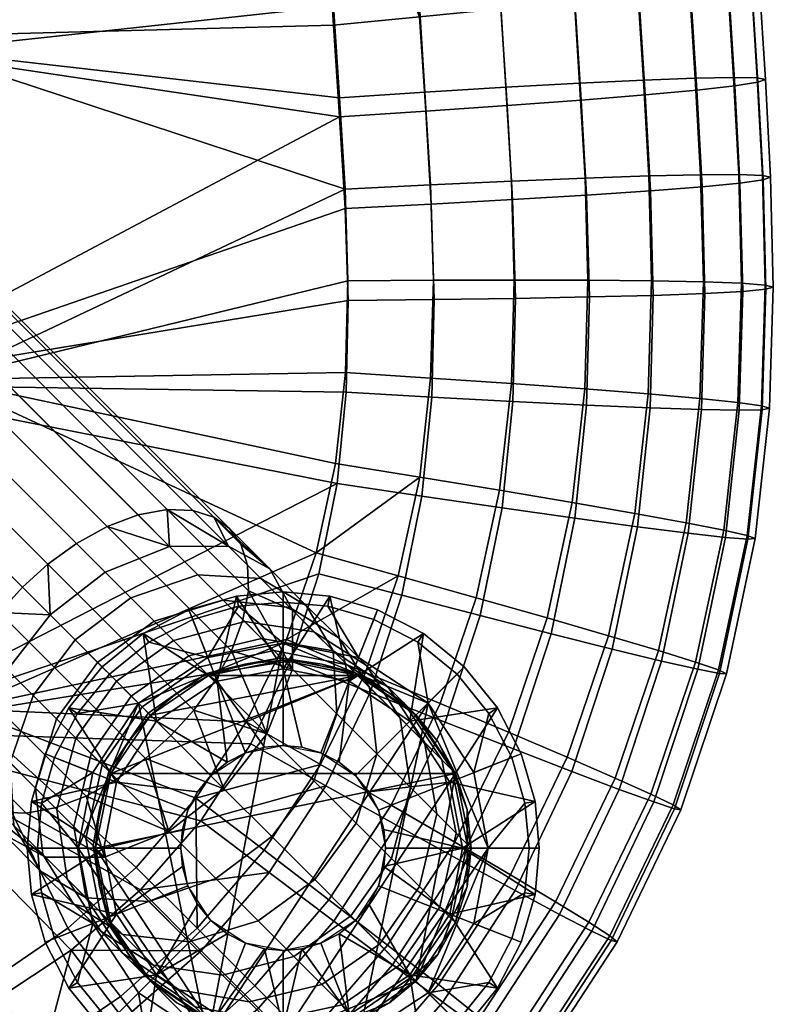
# Model space of a CAD drawing. Header units: millimetres. Extents: x -269 to 269, y -299 to 257.
# Tile 12 of 37: x 225 to 269, y -249 to -192. Entities that reach past the tile are written whole.
import ezdxf

# ---------------------------------------------------------------- set-up
doc = ezdxf.new("R2010")
doc.units = ezdxf.units.MM
doc.header["$MEASUREMENT"] = 0
for name, color, linetype in [('nozky', 250, 'Continuous'), ('podnoz', 7, 'Continuous'), ('sedak', 251, 'Continuous')]:
    doc.layers.add(name, color=color, linetype=linetype)

msp = doc.modelspace()

# ---------------------------------------------------------------- meshes
at = {"layer": 'nozky'}
mesh = msp.add_polyface(dxfattribs=at)
corners = [(240, -251, 11), (235.631, -250.095, 11), (229, -240, 11), (232.222, -247.778, 11), (229.905, -244.369, 11), (250.095, -235.631, 11), (244.369, -229.905, 11), (229.905, -235.631, 11), (235.631, -229.905, 11), (232.222, -232.222, 11), (233.767, -230.936, 15), (232.222, -232.222, 11), (232.222, -232.222, 15), (235.631, -229.905, 11), (240, -229, 11), (235.631, -229.905, 15), (237.746, -229.233, 15), (235.631, -250.095, 11), (240, -251, 11), (237.746, -250.767, 15), (235.631, -250.095, 15), (232.222, -247.778, 11), (233.767, -249.064, 15), (232.222, -247.778, 15), (229, -240, 11), (229.905, -244.369, 11), (229.233, -242.254, 15), (229, -240, 15), (229.905, -235.631, 11), (230.937, -233.767, 15), (229.233, -237.746, 15), (229.905, -235.631, 15), (230.937, -246.233, 15), (229.905, -244.369, 15), (240, -251, 15), (237.38, -225.84, 4), (240, -225.6, 4), (240, -228), (235.583, -228.843), (231.515, -231.515), (229.817, -229.818, 4), (232.12, -227.947, 4), (228.843, -235.583), (226.611, -234.699, 4), (227.947, -232.12, 4), (234.699, -226.611, 4), (225.841, -237.38, 4), (228, -240), (228.843, -244.417), (225.841, -242.62, 4), (225.6, -240, 4), (231.515, -248.485), (229.817, -250.182, 4), (227.947, -247.88, 4), (240, -252), (237.38, -254.16, 4), (234.699, -253.389, 4), (235.583, -251.157), (232.12, -252.053, 4), (226.611, -245.301, 4), (240, -254.4, 4), (235.583, -251.157), (231.515, -248.485), (228.843, -244.417), (228, -240), (231.515, -231.515), (240, -228), (228.843, -235.583), (235.583, -228.843)]
mesh.append_faces([[corners[k] for k in face] for face in [(0, 1, 2, 2), (1, 3, 4, 4), (5, 0, 2, 2), (6, 5, 7, 7), (8, 6, 9, 9), (4, 2, 1, 1), (7, 5, 2, 2), (6, 7, 9, 9), (10, 11, 12, 12), (13, 11, 10, 10), (14, 13, 15, 16), (10, 15, 13, 13), (17, 18, 19, 20), (21, 17, 22, 23), (24, 25, 26, 27), (11, 28, 29, 12), (28, 24, 30, 31), (25, 21, 32, 33), (18, 34, 19, 19), (21, 23, 32, 32), (17, 20, 22, 22), (25, 33, 26, 26), (28, 31, 29, 29), (24, 27, 30, 30), (35, 36, 37, 37), (38, 35, 37, 37), (39, 40, 41, 38), (42, 43, 44, 39), (35, 38, 45, 45), (38, 41, 45, 45), (42, 46, 43, 43), (39, 44, 40, 40), (47, 46, 42, 42), (48, 49, 50, 47), (51, 52, 53, 48), (54, 55, 56, 57), (57, 56, 58, 51), (47, 50, 46, 46), (48, 59, 49, 49), (51, 58, 52, 52), (48, 53, 59, 59), (54, 60, 55, 55), (61, 62, 63, 63), (63, 64, 61, 61), (65, 66, 61, 61), (65, 64, 67, 67), (65, 61, 64, 64), (65, 68, 66, 66)]])
mesh = msp.add_polyface(dxfattribs=at)
corners = [(251, -240, 11), (250.095, -244.369, 11), (247.778, -247.778, 11), (250.095, -235.631, 11), (240, -251, 11), (244.369, -250.095, 11), (244.369, -229.905, 11), (235.631, -229.905, 11), (240, -229, 11), (247.778, -232.222, 11), (244.369, -229.905, 11), (240, -229, 11), (240, -229, 15), (242.254, -229.233, 15), (237.746, -229.233, 15), (244.369, -229.905, 15), (246.233, -230.936, 15), (247.778, -232.222, 11), (250.095, -235.631, 11), (247.778, -232.222, 15), (249.063, -233.767, 15), (251, -240, 11), (250.095, -235.631, 15), (250.767, -237.746, 15), (247.778, -247.778, 11), (250.095, -244.369, 11), (249.063, -246.233, 15), (247.778, -247.778, 15), (244.369, -250.095, 11), (246.233, -249.064, 15), (251, -240, 15), (250.767, -242.254, 15), (240, -251, 11), (242.254, -250.767, 15), (240, -251, 15), (250.095, -244.369, 15), (244.369, -250.095, 15), (244.417, -251.157), (245.301, -253.389, 4), (242.62, -254.16, 4), (240, -252), (251.157, -244.417), (253.389, -245.301, 4), (252.053, -247.88, 4), (248.485, -248.485), (252, -240), (254.4, -240, 4), (254.16, -242.62, 4), (248.485, -231.515), (250.183, -229.818, 4), (252.053, -232.12, 4), (251.157, -235.583), (240, -228), (240, -225.6, 4), (242.62, -225.84, 4), (244.417, -228.843), (245.301, -226.611, 4), (247.88, -227.947, 4), (253.389, -234.699, 4), (254.16, -237.38, 4), (250.183, -250.182, 4), (247.88, -252.053, 4), (240, -254.4, 4), (252, -240), (248.485, -248.485), (244.417, -251.157), (251.157, -244.417), (248.485, -231.515), (235.583, -251.157), (240, -252), (240, -228), (244.417, -228.843), (251.157, -235.583)]
mesh.append_faces([[corners[k] for k in face] for face in [(0, 1, 2, 2), (2, 3, 0, 0), (4, 3, 2, 2), (4, 2, 5, 5), (6, 7, 8, 8), (9, 3, 6, 6), (10, 11, 12, 13), (11, 14, 12, 12), (10, 13, 15, 15), (10, 15, 16, 16), (17, 10, 16, 16), (18, 17, 19, 20), (21, 18, 22, 23), (24, 25, 26, 27), (28, 24, 27, 29), (25, 21, 30, 31), (32, 28, 33, 34), (17, 16, 19, 19), (18, 20, 22, 22), (21, 23, 30, 30), (25, 35, 26, 26), (28, 29, 36, 36), (28, 36, 33, 33), (25, 31, 35, 35), (37, 38, 39, 40), (41, 42, 43, 44), (45, 46, 47, 41), (48, 49, 50, 51), (52, 53, 54, 55), (55, 56, 57, 48), (51, 58, 59, 45), (44, 60, 61, 37), (37, 61, 38, 38), (40, 39, 62, 62), (44, 43, 60, 60), (45, 59, 46, 46), (41, 47, 42, 42), (51, 50, 58, 58), (55, 54, 56, 56), (48, 57, 49, 49), (63, 64, 65, 65), (64, 63, 66, 66), (67, 65, 68, 68), (68, 65, 69, 69), (63, 65, 67, 67), (67, 68, 70, 70), (67, 70, 71, 71), (72, 63, 67, 67)]])
at = {"layer": 'podnoz'}
mesh = msp.add_polyface(dxfattribs=at)
corners = [(226.216, -223.385, 71.431), (224.729, -224.728, 71.279), (18.084, -18.084, 268.012), (19.572, -16.741, 268.164), (229.692, -221.18, 72.766), (227.896, -222.17, 71.92), (21.252, -15.526, 268.653), (23.049, -14.536, 269.5), (233.206, -220.185, 75.411), (231.501, -220.501, 73.952), (24.856, -13.857, 270.685), (26.562, -13.541, 272.144), (235.93, -220.633, 78.743), (234.705, -220.241, 77.045), (28.061, -13.597, 273.778), (29.286, -13.989, 275.477), (237.511, -222.214, 82.064), (236.851, -221.294, 80.404), (30.206, -14.65, 277.137), (30.867, -15.57, 278.798), (236.964, -228.451, 88.041), (237.644, -226.643, 86.856), (30.999, -19.999, 283.589), (30.32, -21.807, 284.775), (234.759, -231.928, 89.377), (235.974, -230.248, 88.888), (29.33, -23.604, 285.621), (28.114, -25.284, 286.11), (231.928, -234.759, 89.377), (233.416, -233.416, 89.529), (26.771, -26.772, 286.262), (25.284, -28.115, 286.11), (228.451, -236.964, 88.041), (230.248, -235.974, 88.888), (23.604, -29.33, 285.621), (21.808, -30.32, 284.775), (224.938, -237.959, 85.397), (226.644, -237.643, 86.856), (19.999, -30.999, 283.589), (18.294, -31.315, 282.13), (222.214, -237.511, 82.064), (223.439, -237.903, 83.763), (16.795, -31.259, 280.496), (15.57, -30.867, 278.798), (220.633, -235.93, 78.743), (221.294, -236.85, 80.404), (14.649, -30.206, 277.137), (13.989, -29.286, 275.477), (220.185, -233.205, 75.411), (220.241, -234.705, 77.045), (13.597, -28.061, 273.778), (13.541, -26.561, 272.144), (221.18, -229.693, 72.766), (220.501, -231.501, 73.952), (13.856, -24.857, 270.685), (14.536, -23.049, 269.5), (223.386, -226.216, 71.431), (222.17, -227.896, 71.92), (15.526, -21.252, 268.653), (16.741, -19.572, 268.164), (21.929, -27.655, 287.432), (18.159, -29.159, 285.579), (14.702, -29.166, 282.759), (12.283, -27.84, 279.696), (11.043, -27.894, 337.541), (11.043, -27.894, 399.541), (5.459, -29.499, 399.541), (5.459, -29.499, 337.541), (0, -30, 399.541), (0, -30, 337.541)]
mesh.append_faces([[corners[k] for k in face] for face in [(0, 1, 2, 3), (4, 5, 6, 7), (5, 0, 3, 6), (8, 9, 10, 11), (12, 13, 14, 15), (13, 8, 11, 14), (9, 4, 7, 10), (16, 17, 18, 19), (20, 21, 22, 23), (24, 25, 26, 27), (25, 20, 23, 26), (17, 12, 15, 18), (28, 29, 30, 31), (32, 33, 34, 35), (33, 28, 31, 34), (36, 37, 38, 39), (40, 41, 42, 43), (41, 36, 39, 42), (37, 32, 35, 38), (44, 45, 46, 47), (48, 49, 50, 51), (49, 44, 47, 50), (52, 53, 54, 55), (56, 57, 58, 59), (1, 56, 59, 2), (57, 52, 55, 58), (53, 48, 51, 54), (45, 40, 43, 46), (29, 24, 27, 30), (60, 34, 31, 31), (60, 35, 34, 34), (61, 39, 38, 38), (62, 42, 39, 39), (38, 35, 61, 61), (63, 46, 43, 43), (63, 47, 46, 46), (43, 42, 62, 62), (60, 61, 35, 35), (61, 62, 39, 39), (62, 63, 43, 43), (64, 65, 66, 67), (67, 66, 68, 69)]])
mesh = msp.add_polyface(dxfattribs=at)
corners = [(226.743, -237.743, 64.161), (227.731, -238.732, 61.087), (228.463, -242.927, 62.418), (227.338, -241.802, 65.913), (225.492, -236.492, 67.037), (225.916, -240.38, 69.184), (226.712, -232.439, 65.628), (227.851, -233.577, 63.01), (224.219, -238.683, 72.181), (227.711, -243.268, 71.514), (225.792, -241.349, 74.903), (223.999, -234.999, 69.673), (225.354, -231.08, 68.026), (227.813, -227.813, 67.507), (229.129, -229.129, 65.183), (223.66, -239.217, 77.845), (228.458, -242.922, 77.626), (226.079, -240.543, 80.908), (222.334, -236.798, 74.782), (222.341, -233.341, 71.962), (223.845, -229.571, 70.109), (226.351, -226.351, 69.524), (229.571, -223.845, 70.109), (226.216, -223.385, 71.431), (227.896, -222.17, 71.92), (224.729, -224.728, 71.279), (229.536, -240.536, 83.729), (224.938, -237.959, 85.397), (223.439, -237.903, 83.763), (222.214, -237.511, 82.064), (221.294, -236.85, 80.404), (220.633, -235.93, 78.743), (221.18, -229.693, 72.766), (223.386, -226.216, 71.431), (220.185, -233.205, 75.411), (226.644, -237.643, 86.856), (220.241, -234.705, 77.045), (220.501, -231.501, 73.952), (222.17, -227.896, 71.92), (237.959, -224.939, 85.397), (237.903, -223.439, 83.763), (31.259, -16.795, 280.496), (31.315, -18.295, 282.13), (237.511, -222.214, 82.064), (30.867, -15.57, 278.798), (237.644, -226.643, 86.856), (30.999, -19.999, 283.589), (230.237, -236.135, 7.5), (227.445, -231.792, 5), (226.053, -234.479, 5), (229.5, -240, 7.5), (225.25, -237.271, 5), (225, -240, 5), (225.25, -242.729, 5), (226.053, -245.521, 5), (230.237, -243.865, 7.5), (225.841, -237.38, 4), (225.25, -237.271, 5), (226.053, -234.479, 5), (226.611, -234.699, 4), (227.445, -231.792, 5), (227.947, -232.12, 4), (225.841, -242.62, 4), (225.25, -242.729, 5), (225, -240, 5), (225.6, -240, 4), (227.947, -247.88, 4), (227.445, -248.208, 5), (226.053, -245.521, 5), (226.611, -245.301, 4)]
mesh.append_faces([[corners[k] for k in face] for face in [(0, 1, 2, 3), (4, 0, 3, 5), (6, 7, 0, 4), (8, 5, 9, 10), (11, 4, 5, 8), (12, 6, 4, 11), (13, 14, 6, 12), (15, 10, 16, 17), (18, 8, 10, 15), (19, 11, 8, 18), (20, 12, 11, 19), (21, 13, 12, 20), (22, 21, 23, 24), (21, 25, 23, 23), (17, 26, 27, 28), (15, 17, 29, 30), (18, 15, 30, 31), (19, 32, 20, 20), (20, 33, 21, 21), (34, 19, 18, 18), (26, 35, 27, 27), (17, 28, 29, 29), (18, 36, 34, 34), (19, 34, 37, 37), (20, 32, 38, 38), (21, 33, 25, 25), (20, 38, 33, 33), (19, 37, 32, 32), (18, 31, 36, 36), (39, 40, 41, 42), (40, 43, 44, 41), (45, 39, 42, 46), (47, 48, 49, 49), (50, 51, 52, 52), (50, 52, 53, 53), (51, 47, 49, 49), (54, 55, 53, 53), (56, 57, 58, 59), (59, 58, 60, 61), (62, 63, 64, 65), (66, 67, 68, 69), (69, 68, 63, 62), (65, 64, 57, 56)]])
mesh = msp.add_polyface(dxfattribs=at)
corners = [(237.746, -229.233, 15), (235.631, -229.905, 15), (235.631, -229.905, 51.37), (237.746, -229.233, 51.37), (233.767, -230.936, 15), (233.767, -230.936, 51.37), (235.125, -229.399, 57.279), (235.504, -229.778, 54.346), (232.099, -232.099, 54.253), (231.732, -231.732, 57.095), (239.444, -228.444, 57.863), (239.86, -228.861, 54.64), (234.477, -228.751, 60.212), (231.104, -231.104, 59.937), (238.731, -227.732, 61.087), (233.577, -227.851, 63.01), (230.232, -230.232, 62.647), (237.743, -226.743, 64.161), (232.438, -226.712, 65.628), (229.129, -229.129, 65.183), (236.492, -225.492, 67.037), (231.08, -225.354, 68.026), (227.813, -227.813, 67.507), (234.999, -223.999, 69.673), (238.683, -224.219, 72.181), (240.38, -225.916, 69.184), (229.571, -223.845, 70.109), (226.351, -226.351, 69.524), (233.341, -222.341, 71.962), (236.798, -222.334, 74.782), (227.896, -222.17, 71.92), (229.692, -221.18, 72.766), (233.206, -220.185, 75.411), (235.93, -220.633, 78.743), (239.217, -223.66, 77.845), (231.501, -220.501, 73.952), (234.705, -220.241, 77.045), (236.851, -221.294, 80.404), (240.543, -226.079, 80.908), (237.903, -223.439, 83.763), (237.959, -224.939, 85.397), (240.536, -229.536, 83.729), (237.644, -226.643, 86.856), (236.964, -228.451, 88.041), (239.032, -233.305, 85.582), (235.974, -230.248, 88.888), (237.511, -222.214, 82.064), (240, -229.5, 7.5), (240, -225, 5), (237.271, -225.25, 5), (236.135, -230.237, 7.5), (234.479, -226.053, 5), (231.792, -227.445, 5), (232.575, -232.575, 7.5), (229.394, -229.393, 5), (227.445, -231.792, 5), (232.12, -227.947, 4), (231.792, -227.445, 5), (234.479, -226.053, 5), (234.699, -226.611, 4), (237.271, -225.25, 5), (237.38, -225.84, 4), (227.947, -232.12, 4), (227.445, -231.792, 5), (229.394, -229.393, 5), (229.817, -229.818, 4)]
mesh.append_faces([[corners[k] for k in face] for face in [(0, 1, 2, 3), (1, 4, 5, 2), (6, 7, 8, 9), (10, 11, 7, 6), (12, 6, 9, 13), (14, 10, 6, 12), (15, 12, 13, 16), (17, 14, 12, 15), (18, 15, 16, 19), (20, 17, 15, 18), (21, 18, 19, 22), (23, 20, 18, 21), (24, 25, 20, 23), (26, 21, 22, 27), (28, 23, 21, 26), (29, 24, 23, 28), (7, 2, 5, 5), (3, 2, 7, 7), (7, 11, 3, 3), (28, 26, 30, 31), (32, 29, 28, 28), (29, 33, 34, 34), (28, 31, 35, 35), (28, 35, 32, 32), (29, 36, 33, 33), (34, 33, 37, 37), (29, 32, 36, 36), (38, 39, 40, 40), (41, 42, 43, 43), (44, 43, 45, 45), (41, 40, 42, 42), (34, 37, 46, 46), (47, 48, 49, 49), (50, 51, 52, 52), (53, 52, 54, 54), (51, 50, 49, 49), (55, 53, 54, 54), (50, 52, 53, 53), (47, 49, 50, 50), (56, 57, 58, 59), (59, 58, 60, 61), (62, 63, 64, 65), (65, 64, 57, 56)]])
mesh = msp.add_polyface(dxfattribs=at)
corners = [(242.254, -229.233, 15), (240, -229, 15), (240, -229, 51.37), (242.254, -229.233, 51.37), (244.369, -229.905, 15), (244.369, -229.905, 51.37), (237.746, -229.233, 15), (237.746, -229.233, 51.37), (243.737, -229.273, 58.753), (244.21, -229.746, 55.088), (239.86, -228.861, 54.64), (239.444, -228.444, 57.863), (242.927, -228.463, 62.418), (238.731, -227.732, 61.087), (241.803, -227.338, 65.913), (237.743, -226.743, 64.161), (244.876, -229.32, 67.815), (246.147, -230.591, 63.863), (240.38, -225.916, 69.184), (236.492, -225.492, 67.037), (243.268, -227.711, 71.514), (241.349, -225.792, 74.903), (238.683, -224.219, 72.181), (242.922, -228.458, 77.626), (245.063, -230.599, 73.845), (243.142, -232.141, 80.133), (245.487, -234.487, 75.991), (241.787, -236.06, 81.78), (244.267, -238.541, 77.401), (239.217, -223.66, 77.845), (236.798, -222.334, 74.782), (240.543, -226.079, 80.908), (240.536, -229.536, 83.729), (239.032, -233.305, 85.582), (236.526, -236.526, 86.166), (239.328, -239.328, 82.3), (237.511, -222.214, 82.064), (237.903, -223.439, 83.763), (236.964, -228.451, 88.041), (237.959, -224.939, 85.397), (240, -234, 11), (240, -234, 10), (238.908, -234.1, 10), (244.243, -235.757, 11), (244.243, -235.757, 10), (243.283, -234.978, 10), (242.209, -234.421, 11), (242.209, -234.421, 10), (245.022, -236.717, 10), (241.092, -234.1, 10), (236.135, -230.237, 7.5), (238.908, -234.1, 10), (240, -234, 10), (240, -229.5, 7.5), (245.521, -226.053, 5), (242.729, -225.25, 5), (243.865, -230.237, 7.5), (240, -225, 5), (241.092, -234.1, 10), (242.209, -234.421, 10), (243.283, -234.978, 10), (237.38, -225.84, 4), (237.271, -225.25, 5), (240, -225, 5), (240, -225.6, 4), (242.62, -225.84, 4), (242.729, -225.25, 5), (245.521, -226.053, 5), (245.301, -226.611, 4)]
mesh.append_faces([[corners[k] for k in face] for face in [(0, 1, 2, 3), (4, 0, 3, 5), (1, 6, 7, 2), (8, 9, 10, 11), (12, 8, 11, 13), (14, 12, 13, 15), (16, 17, 12, 14), (18, 14, 15, 19), (20, 16, 14, 18), (21, 20, 18, 22), (23, 24, 20, 21), (25, 26, 24, 23), (27, 28, 26, 25), (29, 21, 22, 30), (31, 23, 21, 29), (32, 25, 23, 31), (33, 27, 25, 32), (34, 35, 27, 33), (10, 2, 7, 7), (10, 3, 2, 2), (5, 3, 9, 9), (10, 9, 3, 3), (31, 29, 36, 37), (32, 38, 33, 33), (39, 32, 31, 31), (40, 41, 42, 42), (43, 44, 45, 45), (46, 45, 47, 47), (44, 43, 48, 48), (43, 45, 46, 46), (40, 49, 41, 41), (49, 40, 46, 46), (49, 46, 47, 47), (50, 51, 52, 53), (54, 55, 56, 56), (55, 57, 53, 53), (53, 58, 59, 56), (55, 53, 56, 56), (53, 52, 58, 58), (56, 59, 60, 60), (61, 62, 63, 64), (65, 66, 67, 68), (64, 63, 66, 65)]])
mesh = msp.add_polyface(dxfattribs=at)
corners = [(246.233, -230.936, 15), (244.369, -229.905, 15), (244.369, -229.905, 51.37), (246.233, -230.936, 51.37), (249.063, -233.767, 15), (247.778, -232.222, 15), (247.778, -232.222, 51.37), (249.063, -233.767, 51.37), (250.767, -237.746, 15), (250.095, -235.631, 15), (250.095, -235.631, 51.37), (250.767, -237.746, 51.37), (247.063, -231.507, 59.719), (247.599, -232.042, 55.575), (244.21, -229.746, 55.088), (243.737, -229.273, 58.753), (249.298, -234.834, 60.685), (249.896, -235.431, 56.061), (250.127, -239.127, 61.574), (250.781, -239.781, 56.509), (246.147, -230.591, 63.863), (242.927, -228.463, 62.418), (248.276, -233.812, 65.308), (249.007, -238.007, 66.639), (246.857, -232.393, 69.718), (244.876, -229.32, 67.815), (247.453, -236.453, 71.47), (245.063, -230.599, 73.845), (243.268, -227.711, 71.514), (245.487, -234.487, 75.991), (244.267, -238.541, 77.401), (246.345, -240.619, 72.621), (245.579, -237.791, 11), (245.9, -238.908, 10), (245.579, -237.791, 10), (245.022, -236.717, 10), (244.243, -235.757, 11), (249.763, -236.135, 7.5), (254.75, -237.271, 5), (253.947, -234.479, 5), (252.555, -231.792, 5), (250.606, -229.393, 5), (247.425, -232.575, 7.5), (248.208, -227.445, 5), (243.865, -230.237, 7.5), (245.521, -226.053, 5), (245.579, -237.791, 10), (245.9, -238.908, 10), (250.5, -240, 7.5), (243.283, -234.978, 10), (244.243, -235.757, 10), (245.022, -236.717, 10), (252.053, -232.12, 4), (252.555, -231.792, 5), (253.947, -234.479, 5), (253.389, -234.699, 4), (254.75, -237.271, 5), (254.16, -237.38, 4), (247.88, -227.947, 4), (248.208, -227.445, 5), (250.606, -229.393, 5), (250.183, -229.818, 4), (245.301, -226.611, 4), (245.521, -226.053, 5)]
mesh.append_faces([[corners[k] for k in face] for face in [(0, 1, 2, 3), (4, 5, 6, 7), (8, 9, 10, 11), (9, 4, 7, 10), (5, 0, 3, 6), (12, 13, 14, 15), (16, 17, 13, 12), (18, 19, 17, 16), (20, 12, 15, 21), (22, 16, 12, 20), (23, 18, 16, 22), (24, 22, 20, 25), (26, 23, 22, 24), (27, 24, 25, 28), (29, 26, 24, 27), (30, 31, 26, 29), (14, 3, 2, 2), (13, 6, 3, 3), (17, 10, 7, 7), (17, 11, 10, 10), (7, 6, 13, 13), (13, 17, 7, 7), (17, 19, 11, 11), (14, 13, 3, 3), (32, 33, 34, 34), (32, 34, 35, 35), (32, 35, 36, 36), (37, 38, 39, 39), (37, 39, 40, 40), (40, 41, 42, 42), (41, 43, 42, 42), (44, 43, 45, 45), (37, 46, 47, 48), (43, 44, 42, 42), (44, 49, 50, 42), (42, 50, 51, 37), (40, 42, 37, 37), (37, 51, 46, 46), (52, 53, 54, 55), (55, 54, 56, 57), (58, 59, 60, 61), (62, 63, 59, 58), (61, 60, 53, 52)]])
mesh = msp.add_polyface(dxfattribs=at)
corners = [(233.767, -230.936, 15), (232.222, -232.222, 15), (232.222, -232.222, 51.37), (233.767, -230.936, 51.37), (230.937, -233.767, 15), (229.905, -235.631, 15), (229.905, -235.631, 51.37), (230.937, -233.767, 51.37), (229.233, -237.746, 15), (229.233, -237.746, 51.37), (229.399, -235.125, 57.279), (229.778, -235.504, 54.346), (228.86, -239.861, 54.64), (228.444, -239.444, 57.863), (231.732, -231.732, 57.095), (232.099, -232.099, 54.253), (228.751, -234.477, 60.212), (227.731, -238.732, 61.087), (231.104, -231.104, 59.937), (227.851, -233.577, 63.01), (226.743, -237.743, 64.161), (230.232, -230.232, 62.647), (229.129, -229.129, 65.183), (226.712, -232.439, 65.628), (235.504, -229.778, 54.346), (239.032, -233.305, 85.582), (234.759, -231.928, 89.377), (236.526, -236.526, 86.166), (235.974, -230.248, 88.888), (233.416, -233.416, 89.529), (231.928, -234.759, 89.377), (233.306, -239.032, 85.582), (230.248, -235.974, 88.888), (228.451, -236.964, 88.041), (229.536, -240.536, 83.729), (226.644, -237.643, 86.856), (237.792, -234.421, 11), (238.908, -234.1, 10), (237.792, -234.421, 10), (235.757, -235.757, 11), (236.717, -234.978, 10), (235.757, -235.757, 10), (234.978, -236.717, 10), (234.421, -237.791, 11), (234.421, -237.791, 10), (234.101, -238.908, 10), (240, -234, 11), (230.237, -236.135, 7.5), (234.978, -236.717, 10), (235.757, -235.757, 10), (232.575, -232.575, 7.5), (229.5, -240, 7.5), (234.101, -238.908, 10), (234.421, -237.791, 10), (236.717, -234.978, 10), (236.135, -230.237, 7.5), (227.445, -231.792, 5), (238.908, -234.1, 10), (237.792, -234.421, 10)]
mesh.append_faces([[corners[k] for k in face] for face in [(0, 1, 2, 3), (4, 5, 6, 7), (1, 4, 7, 2), (5, 8, 9, 6), (10, 11, 12, 13), (14, 15, 11, 10), (16, 10, 13, 17), (18, 14, 10, 16), (19, 16, 17, 20), (21, 18, 16, 19), (22, 21, 19, 23), (15, 3, 2, 2), (15, 24, 3, 3), (11, 6, 9, 9), (11, 7, 6, 6), (11, 15, 7, 7), (15, 2, 7, 7), (12, 11, 9, 9), (25, 26, 27, 27), (25, 28, 26, 26), (29, 27, 26, 26), (29, 30, 27, 27), (30, 31, 27, 27), (31, 30, 32, 32), (31, 32, 33, 33), (34, 33, 35, 35), (36, 37, 38, 38), (39, 40, 41, 41), (39, 41, 42, 42), (40, 36, 38, 38), (43, 44, 45, 45), (44, 43, 42, 42), (36, 40, 39, 39), (39, 42, 43, 43), (46, 37, 36, 36), (47, 48, 49, 50), (51, 52, 53, 47), (50, 54, 55, 55), (50, 56, 47, 47), (57, 55, 58, 58), (54, 50, 49, 49), (58, 55, 54, 54), (47, 53, 48, 48)]])
mesh = msp.add_polyface(dxfattribs=at)
corners = [(229.233, -242.254, 15), (229.905, -244.369, 15), (229.905, -244.369, 51.37), (229.233, -242.254, 51.37), (230.937, -246.233, 15), (230.937, -246.233, 51.37), (229.233, -237.746, 15), (229, -240, 15), (229, -240, 51.37), (229.233, -237.746, 51.37), (229.273, -243.737, 58.753), (229.746, -244.21, 55.088), (232.042, -247.599, 55.575), (231.508, -247.064, 59.719), (228.444, -239.444, 57.863), (228.86, -239.861, 54.64), (228.463, -242.927, 62.418), (230.591, -246.148, 63.863), (227.731, -238.732, 61.087), (227.338, -241.802, 65.913), (229.32, -244.876, 67.815), (227.711, -243.268, 71.514), (232.394, -246.857, 69.718), (230.599, -245.063, 73.845), (225.916, -240.38, 69.184), (236.061, -241.787, 81.78), (238.541, -244.267, 77.401), (241.851, -241.85, 77.845), (239.328, -239.328, 82.3), (232.142, -243.141, 80.133), (234.487, -245.487, 75.991), (228.458, -242.922, 77.626), (225.792, -241.349, 74.903), (233.306, -239.032, 85.582), (236.526, -236.526, 86.166), (229.536, -240.536, 83.729), (226.079, -240.543, 80.908), (228.451, -236.964, 88.041), (234, -240, 11), (234.101, -238.908, 10), (234, -240, 10), (234.421, -242.209, 11), (234.101, -241.092, 10), (234.421, -242.209, 10), (234.978, -243.283, 10), (235.757, -244.243, 11), (235.757, -244.243, 10), (236.717, -245.022, 10), (237.792, -245.579, 11), (237.792, -245.579, 10), (234.421, -237.791, 11), (230.237, -236.135, 7.5), (225.25, -237.271, 5), (229.5, -240, 7.5), (225.25, -242.729, 5), (230.237, -243.865, 7.5), (232.575, -247.425, 7.5), (234.978, -243.283, 10), (234.421, -242.209, 10), (234.101, -241.092, 10), (234, -240, 10), (234.101, -238.908, 10), (235.757, -244.243, 10), (236.717, -245.022, 10)]
mesh.append_faces([[corners[k] for k in face] for face in [(0, 1, 2, 3), (1, 4, 5, 2), (6, 7, 8, 9), (7, 0, 3, 8), (10, 11, 12, 13), (14, 15, 11, 10), (16, 10, 13, 17), (18, 14, 10, 16), (19, 16, 17, 20), (21, 20, 22, 23), (24, 19, 20, 21), (25, 26, 27, 28), (29, 30, 26, 25), (31, 23, 30, 29), (32, 21, 23, 31), (33, 25, 28, 34), (35, 29, 25, 33), (36, 31, 29, 35), (11, 3, 2, 2), (15, 8, 3, 3), (2, 5, 11, 11), (11, 15, 3, 3), (9, 8, 15, 15), (37, 35, 33, 33), (38, 39, 40, 40), (41, 42, 43, 43), (41, 43, 44, 44), (42, 38, 40, 40), (45, 46, 47, 47), (48, 47, 49, 49), (46, 45, 44, 44), (38, 42, 41, 41), (41, 44, 45, 45), (50, 39, 38, 38), (45, 47, 48, 48), (51, 52, 53, 53), (53, 54, 55, 55), (56, 57, 58, 55), (55, 59, 60, 53), (61, 53, 60, 60), (59, 55, 58, 58), (57, 56, 62, 62), (62, 56, 63, 63)]])
mesh = msp.add_polyface(dxfattribs=at)
corners = [(250.767, -242.254, 15), (251, -240, 15), (251, -240, 51.37), (250.767, -242.254, 51.37), (249.063, -246.233, 15), (250.095, -244.369, 15), (250.095, -244.369, 51.37), (249.063, -246.233, 51.37), (250.767, -237.746, 15), (250.767, -237.746, 51.37), (249.172, -243.446, 62.158), (249.863, -244.137, 56.803), (250.781, -239.781, 56.509), (250.127, -239.127, 61.574), (247.988, -242.262, 67.514), (249.007, -238.007, 66.639), (245.635, -245.635, 67.789), (246.839, -246.839, 62.343), (246.345, -240.619, 72.621), (247.453, -236.453, 71.47), (243.964, -243.964, 72.984), (241.851, -241.85, 77.845), (244.267, -238.541, 77.401), (238.541, -244.267, 77.401), (240.619, -246.345, 72.621), (239.328, -239.328, 82.3), (241.787, -236.06, 81.78), (242.209, -245.579, 11), (242.209, -245.579, 10), (243.283, -245.022, 10), (244.243, -244.243, 11), (244.243, -244.243, 10), (245.579, -242.209, 11), (245.022, -243.283, 10), (245.579, -242.209, 10), (246, -240, 11), (245.9, -241.092, 10), (246, -240, 10), (245.9, -238.908, 10), (245.579, -237.791, 11), (252.555, -248.208, 5), (253.947, -245.521, 5), (249.763, -243.865, 7.5), (254.75, -242.729, 5), (255, -240, 5), (250.5, -240, 7.5), (254.75, -237.271, 5), (245.579, -242.209, 10), (245.022, -243.283, 10), (247.425, -247.425, 7.5), (244.243, -244.243, 10), (245.9, -241.092, 10), (249.763, -236.135, 7.5), (245.9, -238.908, 10), (246, -240, 10), (254.16, -242.62, 4), (254.75, -242.729, 5), (253.947, -245.521, 5), (253.389, -245.301, 4), (254.16, -237.38, 4), (254.75, -237.271, 5), (255, -240, 5), (254.4, -240, 4)]
mesh.append_faces([[corners[k] for k in face] for face in [(0, 1, 2, 3), (4, 5, 6, 7), (5, 0, 3, 6), (1, 8, 9, 2), (10, 11, 12, 13), (14, 10, 13, 15), (16, 17, 10, 14), (18, 14, 15, 19), (20, 16, 14, 18), (21, 20, 18, 22), (23, 24, 20, 21), (25, 21, 22, 26), (12, 3, 2, 2), (11, 6, 3, 3), (6, 11, 7, 7), (12, 11, 3, 3), (2, 9, 12, 12), (27, 28, 29, 29), (30, 29, 31, 31), (32, 33, 34, 34), (35, 36, 37, 37), (36, 32, 34, 34), (33, 30, 31, 31), (30, 33, 32, 32), (32, 36, 35, 35), (27, 29, 30, 30), (35, 38, 39, 39), (38, 35, 37, 37), (40, 41, 42, 42), (43, 44, 45, 45), (46, 45, 44, 44), (41, 43, 42, 42), (42, 47, 48, 49), (49, 48, 50, 50), (51, 42, 45, 45), (46, 52, 45, 45), (43, 45, 42, 42), (42, 51, 47, 47), (45, 53, 54, 54), (45, 54, 51, 51), (55, 56, 57, 58), (59, 60, 61, 62), (62, 61, 56, 55)]])
mesh = msp.add_polyface(dxfattribs=at)
corners = [(246.233, -249.064, 15), (247.778, -247.778, 15), (247.778, -247.778, 51.37), (246.233, -249.064, 51.37), (242.254, -250.767, 15), (244.369, -250.095, 15), (244.369, -250.095, 51.37), (242.254, -250.767, 51.37), (240, -251, 15), (240, -251, 51.37), (249.063, -246.233, 15), (249.063, -246.233, 51.37), (246.839, -246.839, 62.343), (247.542, -247.542, 56.896), (249.863, -244.137, 56.803), (249.172, -243.446, 62.158), (243.446, -249.172, 62.158), (244.137, -249.863, 56.803), (239.127, -250.127, 61.574), (239.781, -250.781, 56.509), (242.262, -247.988, 67.514), (245.635, -245.635, 67.789), (238.007, -249.007, 66.639), (240.619, -246.345, 72.621), (243.964, -243.964, 72.984), (240, -246, 11), (238.908, -245.9, 10), (240, -246, 10), (241.092, -245.9, 10), (242.209, -245.579, 10), (242.209, -245.579, 11), (240, -255, 5), (242.729, -254.75, 5), (240, -250.5, 7.5), (245.521, -253.947, 5), (248.208, -252.555, 5), (243.865, -249.763, 7.5), (250.606, -250.607, 5), (252.555, -248.208, 5), (247.425, -247.425, 7.5), (241.092, -245.9, 10), (240, -246, 10), (242.209, -245.579, 10), (243.283, -245.022, 10), (249.763, -243.865, 7.5), (244.243, -244.243, 10), (242.62, -254.16, 4), (242.729, -254.75, 5), (240, -255, 5), (240, -254.4, 4), (247.88, -252.053, 4), (248.208, -252.555, 5), (245.521, -253.947, 5), (245.301, -253.389, 4), (252.053, -247.88, 4), (252.555, -248.208, 5), (250.606, -250.607, 5), (250.183, -250.182, 4), (253.389, -245.301, 4), (253.947, -245.521, 5)]
mesh.append_faces([[corners[k] for k in face] for face in [(0, 1, 2, 3), (4, 5, 6, 7), (5, 0, 3, 6), (8, 4, 7, 9), (1, 10, 11, 2), (12, 13, 14, 15), (16, 17, 13, 12), (18, 19, 17, 16), (20, 16, 12, 21), (22, 18, 16, 20), (23, 20, 21, 24), (11, 13, 2, 2), (13, 11, 14, 14), (17, 6, 3, 3), (17, 7, 6, 6), (9, 7, 19, 19), (17, 19, 7, 7), (13, 17, 3, 3), (13, 3, 2, 2), (25, 26, 27, 27), (25, 27, 28, 28), (29, 30, 28, 28), (25, 28, 30, 30), (31, 32, 33, 33), (34, 35, 36, 36), (37, 38, 39, 39), (39, 35, 37, 37), (36, 32, 34, 34), (32, 36, 33, 33), (33, 36, 40, 40), (33, 40, 41, 41), (36, 42, 40, 40), (43, 42, 36, 36), (38, 44, 39, 39), (39, 45, 43, 43), (43, 36, 39, 39), (35, 39, 36, 36), (46, 47, 48, 49), (50, 51, 52, 53), (53, 52, 47, 46), (54, 55, 56, 57), (58, 59, 55, 54), (57, 56, 51, 50)]])
mesh = msp.add_polyface(dxfattribs=at)
corners = [(237.746, -250.767, 15), (240, -251, 15), (240, -251, 51.37), (237.746, -250.767, 51.37), (233.767, -249.064, 15), (235.631, -250.095, 15), (235.631, -250.095, 51.37), (233.767, -249.064, 51.37), (230.937, -246.233, 15), (232.222, -247.778, 15), (232.222, -247.778, 51.37), (230.937, -246.233, 51.37), (234.834, -249.298, 60.685), (235.431, -249.895, 56.061), (239.781, -250.781, 56.509), (239.127, -250.127, 61.574), (231.508, -247.064, 59.719), (232.042, -247.599, 55.575), (233.812, -248.276, 65.308), (238.007, -249.007, 66.639), (230.591, -246.148, 63.863), (236.453, -247.453, 71.47), (242.262, -247.988, 67.514), (240.619, -246.345, 72.621), (232.394, -246.857, 69.718), (229.32, -244.876, 67.815), (234.487, -245.487, 75.991), (238.541, -244.267, 77.401), (230.599, -245.063, 73.845), (229.746, -244.21, 55.088), (238.908, -245.9, 10), (237.792, -245.579, 11), (237.792, -245.579, 10), (240, -246, 11), (230.237, -243.865, 7.5), (226.053, -245.521, 5), (227.445, -248.208, 5), (229.394, -250.607, 5), (232.575, -247.425, 7.5), (231.792, -252.555, 5), (236.135, -249.763, 7.5), (234.479, -253.947, 5), (237.271, -254.75, 5), (240, -255, 5), (240, -250.5, 7.5), (237.792, -245.579, 10), (236.717, -245.022, 10), (238.908, -245.9, 10), (240, -246, 10), (232.12, -252.053, 4), (231.792, -252.555, 5), (229.394, -250.607, 5), (229.817, -250.182, 4), (237.38, -254.16, 4), (237.271, -254.75, 5), (234.479, -253.947, 5), (234.699, -253.389, 4), (227.445, -248.208, 5), (227.947, -247.88, 4), (240, -254.4, 4), (240, -255, 5)]
mesh.append_faces([[corners[k] for k in face] for face in [(0, 1, 2, 3), (4, 5, 6, 7), (5, 0, 3, 6), (8, 9, 10, 11), (9, 4, 7, 10), (12, 13, 14, 15), (16, 17, 13, 12), (18, 12, 15, 19), (20, 16, 12, 18), (21, 19, 22, 23), (24, 18, 19, 21), (25, 20, 18, 24), (26, 21, 23, 27), (28, 24, 21, 26), (14, 3, 2, 2), (13, 6, 3, 3), (17, 10, 7, 7), (17, 11, 10, 10), (7, 6, 13, 13), (14, 13, 3, 3), (17, 29, 11, 11), (13, 17, 7, 7), (30, 31, 32, 32), (31, 30, 33, 33), (34, 35, 36, 36), (37, 38, 36, 36), (34, 36, 38, 38), (39, 38, 37, 37), (40, 39, 41, 41), (42, 43, 44, 44), (42, 40, 41, 41), (40, 42, 44, 44), (40, 38, 39, 39), (40, 45, 46, 38), (45, 40, 47, 47), (40, 44, 47, 47), (44, 48, 47, 47), (49, 50, 51, 52), (53, 54, 55, 56), (56, 55, 50, 49), (52, 51, 57, 58), (59, 60, 54, 53)]])
at = {"layer": 'sedak'}
mesh = msp.add_polyface(dxfattribs=at)
corners = [(252.755, -190.857, 420.521), (247.986, -191.331, 419.827), (245.796, -157.615, 419.065), (250.558, -156.815, 419.78), (257.083, -190.424, 421.987), (254.883, -156.132, 421.238), (260.822, -190.044, 424.359), (258.622, -155.593, 423.571), (263.851, -189.729, 427.634), (261.652, -155.212, 426.778), (260.751, -189.558, 459.212), (263.786, -189.375, 455.566), (261.602, -155.694, 454.354), (258.566, -156.031, 458.068), (257.016, -189.794, 462.038), (254.832, -156.376, 461.017), (252.702, -190.072, 464.024), (250.521, -156.715, 463.175), (247.957, -190.381, 465.283), (245.777, -157.041, 464.64), (253.123, -196.528, 420.639), (248.347, -196.858, 419.949), (257.458, -196.208, 422.105), (261.2, -195.902, 424.483), (264.229, -195.62, 427.768), (266.453, -195.37, 431.845), (266.076, -189.483, 431.699), (267.804, -195.162, 436.516), (267.431, -189.312, 436.355), (268.245, -195.007, 441.524), (267.878, -189.218, 441.351), (267.766, -194.911, 446.586), (267.405, -189.199, 446.403), (266.382, -194.881, 451.414), (266.027, -189.253, 451.228), (264.135, -194.922, 455.747), (261.096, -195.035, 459.379), (257.359, -195.217, 462.182), (253.046, -195.459, 464.137), (248.303, -195.749, 465.359), (266.754, -201.066, 431.978), (264.531, -201.284, 427.889), (268.105, -200.877, 436.663), (268.548, -200.727, 441.684), (268.071, -200.624, 446.754), (266.689, -200.574, 451.586), (264.446, -200.582, 455.916), (261.411, -200.651, 459.535), (257.677, -200.777, 462.316), (253.365, -200.957, 464.241), (248.625, -201.178, 465.428), (242.954, -191.83, 419.605), (241.866, -175.158, 419.205), (243.304, -197.192, 419.734), (242.953, -190.708, 466.091), (243.303, -196.069, 466.129), (241.866, -174.031, 465.915), (212.605, -192.624, 418.78), (211.431, -172.37, 418.127), (217.875, -174.168, 469.486), (218.958, -193.312, 469.283), (243.626, -201.425, 466.16)]
mesh.append_faces([[corners[k] for k in face] for face in [(0, 1, 2, 3), (4, 0, 3, 5), (6, 4, 5, 7), (8, 6, 7, 9), (10, 11, 12, 13), (14, 10, 13, 15), (16, 14, 15, 17), (18, 16, 17, 19), (20, 21, 1, 0), (22, 20, 0, 4), (23, 22, 4, 6), (24, 23, 6, 8), (25, 24, 8, 26), (27, 25, 26, 28), (29, 27, 28, 30), (31, 29, 30, 32), (33, 31, 32, 34), (35, 33, 34, 11), (36, 35, 11, 10), (37, 36, 10, 14), (38, 37, 14, 16), (39, 38, 16, 18), (40, 41, 24, 25), (42, 40, 25, 27), (43, 42, 27, 29), (44, 43, 29, 31), (45, 44, 31, 33), (46, 45, 33, 35), (47, 46, 35, 36), (48, 47, 36, 37), (49, 48, 37, 38), (50, 49, 38, 39), (1, 51, 52, 52), (53, 51, 1, 21), (2, 1, 52, 52), (39, 18, 54, 55), (54, 18, 56, 56), (57, 52, 51, 51), (57, 51, 53, 53), (57, 58, 52, 52), (56, 59, 54, 54), (54, 60, 55, 55), (55, 60, 61, 61), (54, 59, 60, 60)]])
mesh = msp.add_polyface(dxfattribs=at)
corners = [(244.819, -229.716, 466.08), (246.742, -224.068, 465.891), (240.19, -227.793, 466.625), (241.924, -222.721, 466.472), (247.994, -218.286, 465.731), (243.061, -217.48, 466.349), (253.437, -202.036, 420.75), (248.665, -202.298, 420.067), (248.347, -196.858, 419.949), (253.123, -196.528, 420.639), (257.766, -201.777, 422.214), (257.458, -196.208, 422.105), (253.607, -207.818, 420.863), (248.841, -207.882, 420.185), (253.535, -206.746, 464.354), (257.845, -206.754, 462.46), (257.677, -200.777, 462.316), (253.365, -200.957, 464.241), (248.794, -206.76, 465.504), (248.625, -201.178, 465.428), (253.459, -213.852, 420.975), (248.71, -213.597, 420.3), (253.363, -212.809, 464.489), (257.659, -213.122, 462.626), (248.636, -212.483, 465.603), (252.821, -220.081, 421.086), (248.124, -219.398, 420.413), (257.079, -220.686, 422.555), (257.767, -214.065, 422.44), (252.67, -219.057, 464.653), (256.919, -219.772, 462.819), (251.535, -226.391, 421.198), (246.945, -225.203, 420.523), (255.691, -227.453, 422.672), (251.308, -225.351, 464.848), (255.457, -226.531, 463.04), (243.629, -202.562, 419.862), (243.304, -197.192, 419.734), (243.809, -207.938, 419.987), (243.159, -218.667, 420.224), (243.694, -213.317, 420.108), (240.42, -229.05, 420.443), (242.09, -223.939, 420.335), (245.086, -230.901, 420.634), (248.303, -195.749, 465.359), (243.303, -196.069, 466.129), (243.626, -201.425, 466.16), (243.794, -206.787, 466.198), (243.649, -212.151, 466.259), (213.784, -212.871, 419.494), (214.965, -233.117, 420.263), (212.605, -192.624, 418.78), (220.053, -212.573, 468.898), (221.15, -231.86, 468.306), (218.958, -193.312, 469.283)]
mesh.append_faces([[corners[k] for k in face] for face in [(0, 1, 2, 2), (3, 4, 5, 5), (4, 3, 1, 1), (2, 1, 3, 3), (6, 7, 8, 9), (10, 6, 9, 11), (12, 13, 7, 6), (14, 15, 16, 17), (18, 14, 17, 19), (20, 21, 13, 12), (22, 23, 15, 14), (24, 22, 14, 18), (25, 26, 21, 20), (27, 25, 20, 28), (29, 30, 23, 22), (4, 29, 22, 24), (31, 32, 26, 25), (33, 31, 25, 27), (34, 35, 30, 29), (1, 34, 29, 4), (36, 37, 8, 7), (38, 36, 7, 13), (39, 40, 21, 26), (41, 42, 32, 43), (42, 39, 26, 32), (40, 38, 13, 21), (19, 44, 45, 46), (18, 19, 46, 47), (47, 48, 24, 18), (4, 24, 48, 5), (40, 49, 38, 38), (50, 39, 42, 42), (49, 40, 39, 39), (36, 38, 49, 49), (49, 37, 36, 36), (51, 37, 49, 49), (50, 49, 39, 39), (52, 48, 47, 47), (47, 46, 52, 52), (5, 52, 3, 3), (48, 52, 5, 5), (3, 52, 53, 53), (46, 54, 52, 52)]])
mesh = msp.add_polyface(dxfattribs=at)
corners = [(261.505, -201.524, 424.595), (257.766, -201.777, 422.214), (257.458, -196.208, 422.105), (261.2, -195.902, 424.483), (264.531, -201.284, 427.889), (264.229, -195.62, 427.768), (257.932, -207.738, 422.327), (253.607, -207.818, 420.863), (253.437, -202.036, 420.75), (261.667, -207.643, 424.713), (264.691, -207.533, 428.016), (266.911, -207.411, 432.119), (266.754, -201.066, 431.978), (268.263, -207.283, 436.818), (268.105, -200.877, 436.663), (268.706, -207.157, 441.853), (268.548, -200.727, 441.684), (268.23, -207.037, 446.934), (268.071, -200.624, 446.754), (266.852, -206.932, 451.77), (266.689, -200.574, 451.586), (264.611, -206.848, 456.096), (264.446, -200.582, 455.916), (261.577, -206.787, 459.702), (261.411, -200.651, 459.535), (257.845, -206.754, 462.46), (257.677, -200.777, 462.316), (257.767, -214.065, 422.44), (253.459, -213.852, 420.975), (261.485, -214.226, 424.833), (264.496, -214.328, 428.149), (266.705, -214.365, 432.267), (268.049, -214.34, 436.984), (268.488, -214.254, 442.035), (268.013, -214.111, 447.129), (266.637, -213.919, 451.971), (264.403, -213.685, 456.295), (261.379, -213.417, 459.889), (257.659, -213.122, 462.626), (260.752, -221.187, 424.957), (257.079, -220.686, 422.555), (263.723, -221.567, 428.287), (265.9, -221.813, 432.424), (267.222, -221.918, 437.161), (267.648, -221.881, 442.231), (267.171, -221.704, 447.341), (265.805, -221.392, 452.192), (263.592, -220.957, 456.517), (260.599, -220.412, 460.102), (256.919, -219.772, 462.819), (259.272, -228.35, 425.085), (255.691, -227.453, 422.672), (262.165, -229.052, 428.432), (264.28, -229.535, 432.59), (265.56, -229.785, 437.349), (265.965, -229.797, 442.442), (265.488, -229.57, 447.569), (264.146, -229.113, 452.433), (261.979, -228.44, 456.761), (259.052, -227.571, 460.34), (255.457, -226.531, 463.04)]
mesh.append_faces([[corners[k] for k in face] for face in [(0, 1, 2, 3), (4, 0, 3, 5), (6, 7, 8, 1), (9, 6, 1, 0), (10, 9, 0, 4), (11, 10, 4, 12), (13, 11, 12, 14), (15, 13, 14, 16), (17, 15, 16, 18), (19, 17, 18, 20), (21, 19, 20, 22), (23, 21, 22, 24), (25, 23, 24, 26), (27, 28, 7, 6), (29, 27, 6, 9), (30, 29, 9, 10), (31, 30, 10, 11), (32, 31, 11, 13), (33, 32, 13, 15), (34, 33, 15, 17), (35, 34, 17, 19), (36, 35, 19, 21), (37, 36, 21, 23), (38, 37, 23, 25), (39, 40, 27, 29), (41, 39, 29, 30), (42, 41, 30, 31), (43, 42, 31, 32), (44, 43, 32, 33), (45, 44, 33, 34), (46, 45, 34, 35), (47, 46, 35, 36), (48, 47, 36, 37), (49, 48, 37, 38), (50, 51, 40, 39), (52, 50, 39, 41), (53, 52, 41, 42), (54, 53, 42, 43), (55, 54, 43, 44), (56, 55, 44, 45), (57, 56, 45, 46), (58, 57, 46, 47), (59, 58, 47, 48), (60, 59, 48, 49)]])
mesh = msp.add_polyface(dxfattribs=at)
corners = [(239.186, -241.44, 420.863), (231.635, -242.457, 420.754), (235.169, -238.406, 420.653), (242.494, -236.359, 420.747), (238.109, -233.905, 420.549), (235.2, -246.023, 420.98), (237.839, -232.61, 466.802), (242.193, -235.111, 466.292), (244.819, -229.716, 466.08), (234.889, -237.084, 466.995), (240.19, -227.793, 466.625), (238.893, -240.135, 466.517), (249.492, -232.641, 421.313), (245.086, -230.901, 420.634), (246.945, -225.203, 420.523), (251.535, -226.391, 421.198), (253.479, -234.202, 422.796), (255.691, -227.453, 422.672), (256.911, -235.526, 425.223), (259.272, -228.35, 425.085), (259.68, -236.571, 428.588), (262.165, -229.052, 428.432), (261.701, -237.302, 432.769), (264.28, -229.535, 432.59), (262.919, -237.7, 437.553), (265.56, -229.785, 437.349), (263.298, -237.755, 442.669), (265.965, -229.797, 442.442), (262.832, -237.466, 447.816), (265.488, -229.57, 447.569), (261.537, -236.845, 452.694), (264.146, -229.113, 452.433), (259.451, -235.909, 457.028), (261.979, -228.44, 456.761), (256.639, -234.688, 460.602), (259.052, -227.571, 460.34), (253.187, -233.218, 463.287), (255.457, -226.531, 463.04), (249.202, -231.543, 465.069), (251.308, -225.351, 464.848), (246.742, -224.068, 465.891), (246.632, -238.666, 421.435), (250.373, -240.735, 422.93), (253.592, -242.494, 425.374), (256.186, -243.884, 428.761), (258.078, -244.864, 432.966), (259.216, -245.407, 437.776), (259.568, -245.5, 442.916), (259.127, -245.143, 448.084), (257.906, -244.35, 452.975), (255.945, -243.145, 457.314), (253.303, -241.567, 460.884), (250.059, -239.661, 463.554), (246.314, -237.487, 465.312), (242.974, -244.29, 421.563), (246.397, -246.846, 423.075), (246.115, -245.679, 463.83), (249.09, -247.998, 461.173), (242.679, -243.031, 465.566), (240.42, -229.05, 420.443), (234.962, -244.69, 466.741), (241.924, -222.721, 466.472), (221.15, -231.86, 468.306)]
mesh.append_faces([[corners[k] for k in face] for face in [(0, 1, 2, 2), (3, 2, 4, 4), (0, 2, 3, 3), (0, 5, 1, 1), (6, 7, 8, 8), (7, 6, 9, 9), (6, 8, 10, 10), (7, 9, 11, 11), (12, 13, 14, 15), (16, 12, 15, 17), (18, 16, 17, 19), (20, 18, 19, 21), (22, 20, 21, 23), (24, 22, 23, 25), (26, 24, 25, 27), (28, 26, 27, 29), (30, 28, 29, 31), (32, 30, 31, 33), (34, 32, 33, 35), (36, 34, 35, 37), (38, 36, 37, 39), (8, 38, 39, 40), (41, 3, 13, 12), (42, 41, 12, 16), (43, 42, 16, 18), (44, 43, 18, 20), (45, 44, 20, 22), (46, 45, 22, 24), (47, 46, 24, 26), (48, 47, 26, 28), (49, 48, 28, 30), (50, 49, 30, 32), (51, 50, 32, 34), (52, 51, 34, 36), (53, 52, 36, 38), (7, 53, 38, 8), (54, 0, 3, 41), (55, 54, 41, 42), (56, 57, 51, 52), (58, 56, 52, 53), (11, 58, 53, 7), (13, 3, 4, 59), (60, 11, 9, 9), (61, 62, 10, 10)]])
mesh = msp.add_polyface(dxfattribs=at)
corners = [(230.639, -250.014, 421.094), (227.581, -245.99, 420.849), (235.2, -246.023, 420.98), (231.635, -242.457, 420.754), (225.626, -253.344, 421.201), (223.097, -248.956, 420.934), (214.812, -258.087, 421.372), (208.066, -254.695, 421.108), (213.248, -253.243, 421.065), (209.255, -259.657, 421.433), (218.285, -251.362, 421.007), (220.301, -256.021, 421.295), (230.472, -248.695, 466.954), (233.391, -252.483, 466.038), (238.343, -248.061, 465.813), (234.962, -244.69, 466.741), (228.011, -257.461, 421.96), (233.522, -253.79, 421.833), (230.17, -261.155, 423.53), (236.131, -257.176, 423.384), (230.144, -259.964, 464.515), (232.03, -263.244, 461.877), (238.308, -258.96, 461.694), (236.03, -255.94, 464.331), (227.951, -256.203, 466.225), (225.525, -252.076, 467.143), (222.201, -260.392, 422.073), (222.184, -259.203, 466.371), (223.932, -263.193, 464.644), (220.246, -254.817, 467.308), (216.286, -262.631, 422.166), (214.771, -256.938, 467.453), (216.263, -261.501, 466.482), (231.382, -241.135, 467.195), (227.377, -244.696, 467.394), (234.889, -237.084, 466.995), (222.948, -247.713, 467.585), (218.187, -250.176, 467.767), (209.239, -258.534, 467.584), (213.186, -252.104, 467.943), (208.03, -253.581, 468.116), (214.965, -233.117, 420.263), (238.109, -233.905, 420.549), (235.169, -238.406, 420.653), (240.42, -229.05, 420.443), (242.09, -223.939, 420.335), (237.839, -232.61, 466.802), (240.19, -227.793, 466.625), (221.15, -231.86, 468.306)]
mesh.append_faces([[corners[k] for k in face] for face in [(0, 1, 2, 2), (2, 1, 3, 3), (4, 5, 1, 1), (6, 7, 8, 8), (7, 6, 9, 9), (10, 6, 8, 8), (0, 4, 1, 1), (11, 10, 5, 5), (11, 5, 4, 4), (11, 6, 10, 10), (12, 13, 14, 15), (16, 4, 0, 17), (18, 16, 17, 19), (20, 21, 22, 23), (24, 20, 23, 13), (25, 24, 13, 12), (26, 11, 4, 16), (27, 28, 20, 24), (29, 27, 24, 25), (30, 6, 11, 26), (31, 32, 27, 29), (12, 15, 33, 34), (15, 35, 33, 33), (34, 36, 25, 12), (29, 25, 36, 37), (38, 31, 39, 40), (37, 31, 29, 29), (31, 37, 39, 39), (41, 42, 43, 43), (42, 41, 44, 44), (1, 41, 3, 3), (3, 41, 43, 43), (45, 44, 41, 41), (41, 5, 10, 10), (41, 1, 5, 5), (8, 7, 41, 41), (10, 8, 41, 41), (46, 47, 48, 48), (39, 37, 48, 48), (35, 48, 33, 33), (36, 34, 48, 48), (37, 36, 48, 48), (34, 33, 48, 48), (35, 46, 48, 48)]])
mesh = msp.add_polyface(dxfattribs=at)
corners = [(249.343, -249.019, 425.539), (246.397, -246.846, 423.075), (250.373, -240.735, 422.93), (253.592, -242.494, 425.374), (251.719, -250.738, 428.95), (256.186, -243.884, 428.761), (253.452, -251.954, 433.18), (258.078, -244.864, 432.966), (254.496, -252.633, 438.014), (259.216, -245.407, 437.776), (254.821, -252.76, 443.176), (259.568, -245.5, 442.916), (254.421, -252.336, 448.362), (259.127, -245.143, 448.084), (253.306, -251.378, 453.265), (257.906, -244.35, 452.975), (251.512, -249.917, 457.609), (255.945, -243.145, 457.314), (249.09, -247.998, 461.173), (253.303, -241.567, 460.884), (238.562, -249.37, 421.698), (235.2, -246.023, 420.98), (239.186, -241.44, 420.863), (242.974, -244.29, 421.563), (241.603, -252.372, 423.229), (244.221, -254.924, 425.715), (246.335, -256.945, 429.148), (247.883, -258.377, 433.4), (248.82, -259.183, 438.255), (249.12, -259.344, 443.436), (248.774, -258.862, 448.636), (247.793, -257.756, 453.547), (246.205, -256.063, 457.892), (244.055, -253.836, 461.452), (241.406, -251.141, 464.096), (246.115, -245.679, 463.83), (238.343, -248.061, 465.813), (242.679, -243.031, 465.566), (234.962, -244.69, 466.741), (238.893, -240.135, 466.517), (233.522, -253.79, 421.833), (230.639, -250.014, 421.094), (236.131, -257.176, 423.384), (238.38, -260.058, 425.89), (240.201, -262.344, 429.341), (241.539, -263.969, 433.609), (242.355, -264.891, 438.478), (242.625, -265.09, 443.67), (242.341, -264.565, 448.878), (241.509, -263.339, 453.793), (240.151, -261.451, 458.138), (238.308, -258.96, 461.694), (236.03, -255.94, 464.331), (233.391, -252.483, 466.038), (233.546, -266.803, 429.512), (232.034, -264.302, 426.05), (234.66, -268.589, 433.787), (235.344, -269.611, 438.66), (235.577, -269.847, 443.854), (235.352, -269.297, 449.061), (234.671, -267.981, 453.976), (233.554, -265.943, 458.32), (232.03, -263.244, 461.877)]
mesh.append_faces([[corners[k] for k in face] for face in [(0, 1, 2, 3), (4, 0, 3, 5), (6, 4, 5, 7), (8, 6, 7, 9), (10, 8, 9, 11), (12, 10, 11, 13), (14, 12, 13, 15), (16, 14, 15, 17), (18, 16, 17, 19), (20, 21, 22, 23), (24, 20, 23, 1), (25, 24, 1, 0), (26, 25, 0, 4), (27, 26, 4, 6), (28, 27, 6, 8), (29, 28, 8, 10), (30, 29, 10, 12), (31, 30, 12, 14), (32, 31, 14, 16), (33, 32, 16, 18), (34, 33, 18, 35), (36, 34, 35, 37), (38, 36, 37, 39), (40, 41, 21, 20), (42, 40, 20, 24), (43, 42, 24, 25), (44, 43, 25, 26), (45, 44, 26, 27), (46, 45, 27, 28), (47, 46, 28, 29), (48, 47, 29, 30), (49, 48, 30, 31), (50, 49, 31, 32), (51, 50, 32, 33), (52, 51, 33, 34), (53, 52, 34, 36), (54, 55, 43, 44), (56, 54, 44, 45), (57, 56, 45, 46), (58, 57, 46, 47), (59, 58, 47, 48), (60, 59, 48, 49), (61, 60, 49, 50), (62, 61, 50, 51)]])

doc.saveas('drawing.dxf')
